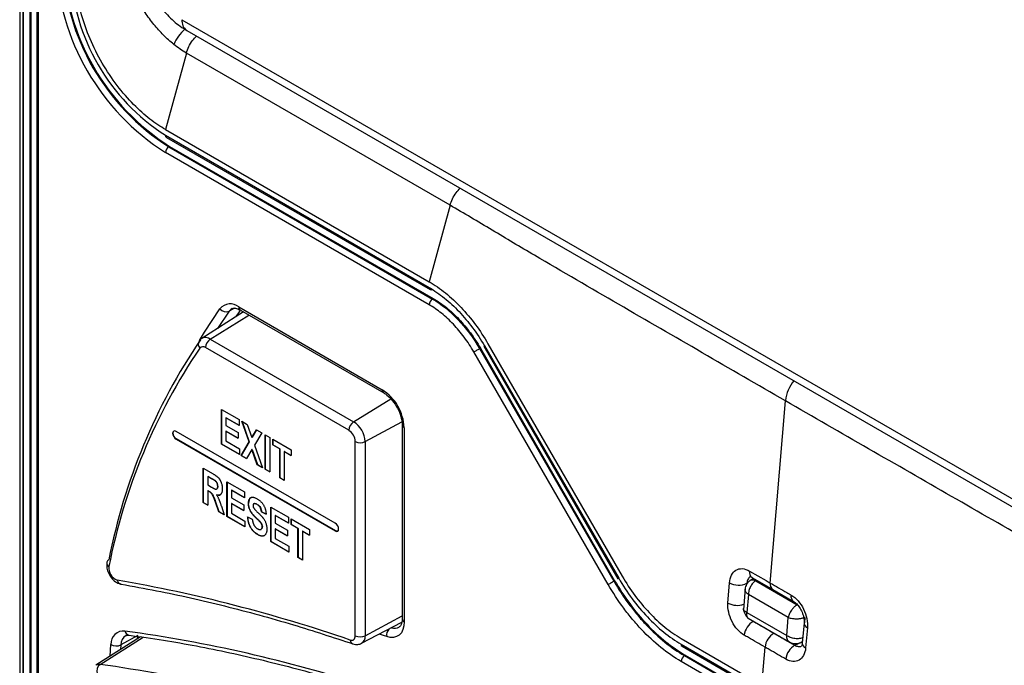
# Model space of a CAD drawing. Header units: millimetres. Extents: x 0 to 420, y 0 to 297.
# Tile 16 of 25: x 312 to 354, y 173 to 201. Entities that reach past the tile are written whole.
import ezdxf

# ---------------------------------------------------------------- set-up
doc = ezdxf.new("R2010")
doc.units = ezdxf.units.MM

msp = doc.modelspace()

# ---------------------------------------------------------------- linework, layer by layer
at = {"color": 7, "linetype": 'Continuous', "lineweight": 25}
for p, q in [((311.746, 262.725), (311.746, 154.5)), ((311.892, 262.521), (311.892, 154.296)), ((311.895, 154.294), (311.895, 262.52)), ((312.178, 262.52), (312.178, 154.294)), ((312.213, 262.54), (312.213, 154.315)), ((312.473, 262.234), (312.473, 154.009)), ((312.532, 262.152), (312.532, 153.927)), ((318.641, 200.949), (369.34, 171.68)), ((318.848, 200.491), (369.547, 171.222)), ((318.83, 199.528), (317.941, 196.278)), ((330.037, 193.058), (318.83, 199.528)), ((317.941, 196.278), (329.149, 189.808)), ((317.941, 196.033), (329.149, 189.563)), ((317.982, 195.942), (329.19, 189.472)), ((318.118, 195.564), (318.082, 195.543)), ((318.082, 195.543), (329.29, 189.073)), ((318.118, 195.564), (329.325, 189.094)), ((329.149, 188.828), (317.941, 195.298)), ((330.037, 193.058), (329.149, 189.808)), ((321.063, 188.734), (327.156, 185.216)), ((329.325, 189.094), (329.29, 189.073)), ((321.256, 188.521), (319.493, 187.4)), ((321.125, 188.597), (327.218, 185.079)), ((319.846, 187.371), (325.939, 183.853)), ((331.467, 187.064), (337.174, 177.179)), ((331.499, 187.083), (337.206, 177.198)), ((331.649, 187.169), (337.356, 177.284)), ((325.735, 183.49), (319.641, 187.008)), ((336.756, 176.938), (331.049, 186.823)), ((331.325, 186.983), (331.29, 186.962)), ((331.29, 186.962), (336.997, 177.077)), ((331.325, 186.983), (337.032, 177.098)), ((343.648, 176.999), (344.288, 184.751)), ((320.317, 184.377), (321.067, 183.944)), ((320.317, 182.907), (320.317, 184.377)), ((320.324, 184.373), (320.324, 182.912)), ((320.52, 184.023), (320.512, 184.019)), ((320.512, 184.019), (320.512, 183.699)), ((321.067, 183.699), (320.512, 184.019)), ((320.52, 184.023), (321.067, 183.707)), ((321.067, 183.944), (321.067, 183.699)), ((321.19, 183.873), (321.421, 183.74)), ((321.498, 182.997), (321.19, 183.873)), ((321.2, 183.867), (321.505, 183.001)), ((321.421, 183.74), (321.614, 183.191)), ((328, 183.725), (328, 175.469)), ((325.161, 179.54), (318.394, 183.446)), ((320.512, 183.699), (321.035, 183.397)), ((320.52, 183.458), (320.512, 183.454)), ((320.512, 183.454), (320.512, 183.039)), ((321.035, 183.152), (320.512, 183.454)), ((320.52, 183.458), (321.035, 183.161)), ((321.035, 183.397), (321.035, 183.152)), ((321.614, 183.191), (321.807, 183.517)), ((321.811, 183.515), (321.621, 183.195)), ((322.038, 183.383), (321.729, 182.864)), ((321.807, 183.517), (322.038, 183.383)), ((322.177, 181.834), (322.177, 183.303)), ((322.177, 183.303), (322.373, 183.19)), ((322.184, 183.299), (322.184, 181.838)), ((328.088, 183.602), (328.088, 175.346)), ((318.401, 183.124), (318.394, 183.119)), ((318.394, 183.119), (325.161, 179.213)), ((325.168, 179.217), (318.401, 183.124)), ((320.324, 182.912), (320.317, 182.907)), ((321.084, 182.465), (320.317, 182.907)), ((320.324, 182.912), (321.084, 182.473)), ((320.512, 183.039), (321.084, 182.71)), ((321.157, 182.422), (321.498, 182.997)), ((321.505, 183.001), (321.164, 182.426)), ((321.505, 183.001), (321.498, 182.997)), ((321.621, 183.195), (321.614, 183.191)), ((322.373, 183.19), (322.373, 181.721)), ((322.503, 183.115), (323.286, 182.663)), ((322.503, 182.87), (322.503, 183.115)), ((322.51, 182.874), (322.503, 182.87)), ((322.51, 183.111), (322.51, 182.874)), ((322.51, 182.874), (322.804, 182.705)), ((326.009, 174.758), (326.009, 183.015)), ((326.426, 183.01), (326.426, 174.754)), ((321.084, 182.71), (321.084, 182.465)), ((321.614, 182.669), (321.388, 182.289)), ((321.621, 182.673), (321.614, 182.669)), ((321.84, 182.028), (321.614, 182.669)), ((321.621, 182.673), (321.847, 182.032)), ((321.729, 182.864), (322.071, 181.895)), ((322.797, 182.7), (322.503, 182.87)), ((322.804, 182.705), (322.797, 182.7)), ((322.797, 181.476), (322.797, 182.7)), ((322.804, 182.705), (322.804, 181.48)), ((323, 182.591), (322.993, 182.587)), ((322.993, 182.587), (322.993, 181.363)), ((323.286, 182.418), (322.993, 182.587)), ((323, 182.591), (323.286, 182.426)), ((323.286, 182.663), (323.286, 182.418)), ((321.164, 182.426), (321.157, 182.422)), ((321.388, 182.289), (321.157, 182.422)), ((321.164, 182.426), (321.392, 182.295)), ((319.542, 181.885), (319.966, 181.64)), ((319.542, 180.415), (319.542, 181.885)), ((319.549, 181.881), (319.549, 180.419)), ((321.847, 182.032), (321.84, 182.028)), ((322.071, 181.895), (321.84, 182.028)), ((321.847, 182.032), (322.067, 181.905)), ((322.184, 181.838), (322.177, 181.834)), ((322.373, 181.721), (322.177, 181.834)), ((322.184, 181.838), (322.373, 181.729)), ((319.744, 181.531), (319.737, 181.527)), ((319.901, 181.433), (319.737, 181.527)), ((319.737, 181.527), (319.737, 181.169)), ((319.744, 181.531), (319.908, 181.437)), ((319.908, 181.437), (319.901, 181.433)), ((320.062, 181.343), (320.055, 181.339)), ((320.553, 181.301), (321.304, 180.868)), ((320.553, 179.831), (320.553, 181.301)), ((320.56, 181.297), (320.56, 179.835)), ((322.804, 181.48), (322.797, 181.476)), ((322.993, 181.363), (322.797, 181.476)), ((322.804, 181.48), (322.993, 181.371)), ((319.737, 181.169), (319.893, 181.079)), ((319.744, 180.928), (319.737, 180.924)), ((319.737, 180.924), (319.737, 180.302)), ((319.781, 180.899), (319.737, 180.924)), ((319.744, 180.928), (319.788, 180.903)), ((319.788, 180.903), (319.781, 180.899)), ((320.169, 181.111), (320.162, 181.107)), ((320.756, 180.947), (320.749, 180.943)), ((320.749, 180.943), (320.749, 180.623)), ((321.304, 180.623), (320.749, 180.943)), ((320.756, 180.947), (321.304, 180.631)), ((321.304, 180.868), (321.304, 180.623)), ((319.549, 180.419), (319.542, 180.415)), ((319.737, 180.302), (319.542, 180.415)), ((319.549, 180.419), (319.737, 180.31)), ((320.074, 180.444), (320.066, 180.439)), ((320.208, 180.031), (320.066, 180.439)), ((320.074, 180.444), (320.215, 180.035)), ((320.113, 180.752), (320.106, 180.748)), ((320.749, 180.623), (321.271, 180.321)), ((320.756, 180.382), (320.749, 180.378)), ((320.749, 180.378), (320.749, 179.963)), ((321.271, 180.076), (320.749, 180.378)), ((320.756, 180.382), (321.271, 180.085)), ((321.474, 180.39), (321.467, 180.386)), ((321.7, 180.366), (321.691, 180.361)), ((321.703, 180.368), (321.695, 180.363)), ((320.215, 180.035), (320.208, 180.031)), ((320.439, 179.897), (320.208, 180.031)), ((320.215, 180.035), (320.436, 179.907)), ((320.316, 180.259), (320.439, 179.897)), ((320.749, 179.963), (321.32, 179.634)), ((321.271, 180.321), (321.271, 180.076)), ((321.568, 180.043), (321.561, 180.039)), ((321.843, 180.339), (321.835, 180.335)), ((322.029, 180.024), (322.022, 180.02)), ((322.218, 179.926), (322.022, 180.02)), ((322.029, 180.024), (322.225, 179.93)), ((322.413, 180.227), (323.164, 179.794)), ((322.413, 178.757), (322.413, 180.227)), ((322.421, 180.223), (322.421, 178.762)), ((320.56, 179.835), (320.553, 179.831)), ((321.32, 179.389), (320.553, 179.831)), ((320.56, 179.835), (321.32, 179.397)), ((321.32, 179.634), (321.32, 179.389)), ((321.434, 179.813), (321.63, 179.718)), ((321.801, 179.765), (321.794, 179.76)), ((321.966, 179.605), (321.959, 179.601)), ((322.616, 179.873), (322.609, 179.869)), ((322.609, 179.869), (322.609, 179.549)), ((323.164, 179.549), (322.609, 179.869)), ((322.609, 179.549), (323.131, 179.247)), ((322.616, 179.873), (323.164, 179.557)), ((323.164, 179.794), (323.164, 179.549)), ((323.278, 179.728), (324.062, 179.276)), ((323.278, 179.483), (323.278, 179.728)), ((323.285, 179.724), (323.285, 179.487)), ((322.062, 179.398), (322.054, 179.394)), ((322.616, 179.308), (322.609, 179.304)), ((322.609, 179.304), (322.609, 178.889)), ((323.131, 179.002), (322.609, 179.304)), ((322.616, 179.308), (323.131, 179.011)), ((323.131, 179.247), (323.131, 179.002)), ((323.285, 179.487), (323.278, 179.483)), ((323.572, 179.313), (323.278, 179.483)), ((323.285, 179.487), (323.579, 179.318)), ((323.579, 179.318), (323.572, 179.313)), ((323.572, 178.089), (323.572, 179.313)), ((323.579, 179.318), (323.579, 178.093)), ((323.775, 179.204), (323.768, 179.2)), ((323.768, 179.2), (323.768, 177.976)), ((324.062, 179.031), (323.768, 179.2)), ((323.775, 179.204), (324.062, 179.039)), ((324.062, 179.276), (324.062, 179.031)), ((325.168, 179.217), (325.161, 179.213)), ((321.856, 179.069), (321.848, 179.065)), ((322.421, 178.762), (322.413, 178.757)), ((323.18, 178.315), (322.413, 178.757)), ((322.421, 178.762), (323.18, 178.323)), ((322.609, 178.889), (323.18, 178.56)), ((323.18, 178.56), (323.18, 178.315)), ((323.579, 178.093), (323.572, 178.089)), ((323.768, 177.976), (323.572, 178.089)), ((323.579, 178.093), (323.768, 177.984)), ((337.032, 177.098), (336.997, 177.077)), ((342.939, 177.196), (342.801, 177.114)), ((343.028, 177.095), (344.796, 176.075)), ((341.847, 176.144), (341.91, 177.006)), ((342.578, 176.773), (342.503, 175.864)), ((343.75, 176.728), (344.634, 176.218)), ((342.719, 176.504), (342.657, 175.742)), ((344.408, 175.529), (342.719, 176.504)), ((342.657, 175.742), (344.345, 174.768)), ((342.714, 175.497), (344.49, 174.472)), ((344.345, 174.768), (344.408, 175.529)), ((326.275, 174.434), (327.987, 175.328)), ((345.083, 175.299), (345.004, 174.445)), ((345.228, 175.091), (345.15, 174.237)), ((316.885, 174.709), (314.985, 173.501)), ((316.771, 174.77), (316.045, 174.366)), ((316.381, 174.784), (316.392, 174.782)), ((316.76, 174.63), (316.771, 174.77)), ((339.856, 174.645), (343.291, 172.662)), ((344.946, 174.47), (345.01, 174.506)), ((339.856, 174.4), (346.726, 170.434)), ((339.897, 174.309), (346.767, 170.343)), ((343.291, 172.662), (343.423, 174.27)), ((340.032, 173.931), (339.997, 173.91)), ((339.997, 173.91), (346.867, 169.944)), ((340.032, 173.931), (346.902, 169.965)), ((346.726, 169.699), (339.856, 173.665))]:
    msp.add_line(p, q, dxfattribs=at)
at = {"color": 8, "linetype": 'Continuous', "lineweight": 25}
for p, q in [((319.846, 187.371), (321.49, 188.386)), ((320.648, 188.554), (320.156, 187.821)), ((320.88, 188.681), (320.648, 188.554)), ((325.939, 183.853), (327.515, 184.826)), ((326.426, 183.01), (327.986, 183.85)), ((342.651, 176.987), (342.699, 177.021)), ((343.028, 177.095), (343.071, 177.12)), ((342.651, 176.987), (342.648, 176.953)), ((326.426, 174.754), (328, 175.601)), ((342.928, 175.37), (342.932, 175.371)), ((345.114, 175.533), (345.095, 175.304)), ((315.162, 173.536), (316.998, 174.692)), ((327.344, 174.722), (327.029, 174.828)), ((315.589, 173.885), (315.626, 174.39)), ((316.045, 174.366), (316.03, 174.166)), ((344.696, 174.349), (345.009, 174.492))]:
    msp.add_line(p, q, dxfattribs=at)
at = {"color": 8, "linetype": 'Continuous', "lineweight": 25, "flags": 128}
for points in [[(319.383, 187.311), (319.595, 187.66), (320.256, 188.662)], [(331.499, 187.083), (331.482, 187.073), (331.471, 187.067), (331.467, 187.064), (331.467, 187.064)], [(337.206, 177.198), (337.189, 177.188), (337.178, 177.182), (337.174, 177.179), (337.174, 177.179)]]:
    msp.add_lwpolyline(points, dxfattribs=at)
at = {"color": 7, "linetype": 'Continuous', "lineweight": 25, "flags": 128}
for points in [[(320.948, 188.325), (321.056, 188.489), (321.111, 188.572)], [(331.049, 186.823), (331.071, 186.836), (331.098, 186.851), (331.128, 186.869), (331.161, 186.888), (331.195, 186.907), (331.228, 186.927), (331.26, 186.945), (331.29, 186.962)], [(318.394, 183.446), (318.339, 183.465), (318.294, 183.456), (318.263, 183.421), (318.252, 183.364), (318.263, 183.296), (318.294, 183.225), (318.339, 183.163), (318.394, 183.119)], [(318.401, 183.124), (318.347, 183.167), (318.301, 183.229), (318.27, 183.3), (318.259, 183.368), (318.27, 183.425), (318.297, 183.458)], [(325.161, 179.213), (325.215, 179.194), (325.261, 179.203), (325.291, 179.238), (325.302, 179.295), (325.291, 179.363), (325.261, 179.434), (325.215, 179.496), (325.161, 179.54)], [(325.264, 179.205), (325.222, 179.198), (325.168, 179.217)], [(342.764, 177.509), (343.472, 177.101), (343.648, 176.999)], [(336.756, 176.938), (336.778, 176.951), (336.805, 176.966), (336.835, 176.984), (336.868, 177.003), (336.902, 177.022), (336.935, 177.042), (336.968, 177.06), (336.997, 177.077)], [(342.866, 177.238), (343.485, 176.881), (343.75, 176.728)], [(328.088, 175.346), (328.074, 175.171), (328.034, 175.016), (327.968, 174.887), (327.878, 174.787), (327.767, 174.719), (327.639, 174.685), (327.496, 174.686), (327.344, 174.722)], [(325.79, 174.574), (325.835, 174.564), (325.877, 174.564), (325.915, 174.574), (325.947, 174.594), (325.974, 174.623), (325.993, 174.661), (326.005, 174.707), (326.009, 174.758)]]:
    msp.add_lwpolyline(points, dxfattribs=at)
at = {"color": 7, "linetype": 'Continuous', "lineweight": 25}
for centre, radius, start, end in [((323.364, 203.818), 10.099, 182.4764, 237.5236), ((323.341, 203.805), 9.793, 182.4763, 237.5237), ((323.376, 203.825), 9.793, 182.4763, 237.5237), ((322.661, 203.413), 8.76, 182.6055, 237.3945), ((318.041, 196.023), 0.1, 174.2372, 234.4508), ((318.248, 195.284), 0.307, 122.6056, 177.3944), ((329.23, 189.557), 0.0944, 244.771, 297.3167), ((320.696, 188.285), 0.579, 50.7518, 139.467), ((329.456, 188.814), 0.307, 122.6056, 177.3944), ((320.52, 188.855), 0.327, 216.152, 293.0016), ((340.439, 173.101), 25.38, 145.8923, 168.9002), ((320.104, 186.986), 0.463, 123.8499, 177.305), ((340.291, 172.84), 25.227, 145.8923, 168.9002), ((319.533, 186.876), 0.171, 50.7517, 139.467), ((326.065, 183.51), 2.025, 2.6055, 57.3945), ((326.197, 183.468), 0.463, 123.8499, 177.305), ((325.37, 182.962), 1.057, 2.6055, 57.3946), ((325.413, 182.987), 0.596, 2.6055, 57.3946), ((326.222, 183.426), 0.463, 242.6993, 296.146), ((315.614, 177.844), 0.164, 119.5366, 166.7967), ((316.071, 177.632), 0.539, 173.1174, 250.9213), ((304.766, 113.43), 64.658, 71.02506, 80.08899), ((342.3, 177.742), 0.833, 242.1201, 294.9227), ((343.296, 174.704), 0.76, 118.9393, 174.3058), ((316.158, 174.427), 0.533, 83.334, 184.0348), ((308.066, 115.598), 59.916, 72.08649, 82.17907), ((326.222, 175.17), 0.463, 242.6993, 296.146), ((344.18, 174.194), 0.76, 118.921, 174.3017), ((315.856, 174.753), 0.431, 237.6463, 296.0535), ((345.063, 173.684), 0.76, 118.9026, 174.3019), ((340.163, 173.651), 0.307, 122.6054, 177.3945), ((315.379, 173.248), 0.36, 126.9686, 196.5658), ((307.059, 114.538), 59.551, 72.08652, 82.17901)]:
    msp.add_arc(centre, radius, start, end, dxfattribs=at)
at = {"color": 8, "linetype": 'Continuous', "lineweight": 25}
for centre, radius, start, end in [((319.131, 200.895), 0.493, 173.7313, 234.9565), ((320.184, 199.013), 2.09, 132.8278, 154.9342), ((329.248, 189.553), 0.1, 174.2372, 234.4508), ((321.206, 188.716), 0.144, 172.8183, 235.8696), ((320.94, 188.354), 0.354, 117.5556, 145.5693), ((319.575, 187.155), 0.241, 148.3899, 224.4948), ((319.645, 187.09), 0.345, 54.4166, 115.5578), ((345.883, 184.565), 1.606, 140.0886, 173.3451), ((327.299, 185.198), 0.144, 172.7936, 236.0807), ((328.151, 183.741), 0.152, 186.772, 245.476), ((315.645, 177.855), 0.192, 172.1313, 235.3913), ((343.031, 177.455), 0.272, 168.5481, 232.648), ((316.107, 177.159), 0.215, 189.6289, 256.378), ((343.915, 176.945), 0.272, 168.5488, 232.6738), ((344.789, 176.431), 0.264, 167.5079, 235.1663), ((342.243, 176.911), 0.863, 242.6771, 288.8792), ((328.144, 175.479), 0.144, 184.1267, 247.1934), ((316.439, 174.999), 0.223, 191.0048, 255.1555), ((327.753, 174.778), 0.413, 141.0376, 187.7731), ((327.677, 175.49), 0.416, 251.2884, 299.8799), ((345.316, 175.307), 0.234, 181.7663, 247.9263), ((316.509, 174.373), 0.464, 121.6624, 180.8517), ((325.979, 174.587), 0.189, 183.947, 247.1881), ((326.094, 174.715), 0.334, 302.7509, 6.6122), ((339.951, 174.388), 0.0959, 172.7457, 235.9426), ((345.245, 174.459), 0.241, 183.1842, 246.8956), ((315.119, 173.281), 0.258, 80.3656, 121.1513)]:
    msp.add_arc(centre, radius, start, end, dxfattribs=at)
at = {"color": 7, "linetype": 'Continuous', "lineweight": 25}
for points, knots in [([(318.291, 199.899), (318.142, 200.018), (317.997, 200.15), (317.716, 200.433), (317.581, 200.583), (317.32, 200.905), (317.194, 201.077), (316.962, 201.429), (316.854, 201.61), (316.656, 201.984), (316.566, 202.177), (316.41, 202.561), (316.343, 202.754), (316.18, 203.331), (316.123, 203.698), (316.123, 204.047)], [0, 0, 0, 0, 0.125, 0.125, 0.25, 0.25, 0.375, 0.375, 0.5, 0.5, 0.625, 0.625, 0.75, 0.75, 1, 1, 1, 1]), ([(316.795, 204.046), (316.8, 203.917), (316.813, 203.563), (316.947, 202.965), (317.221, 202.279), (317.605, 201.634), (318.082, 201.063), (318.512, 200.696), (318.778, 200.533), (318.848, 200.491)], [0, 0, 0, 0, 0.095762, 0.263458, 0.430878, 0.598257, 0.767139, 0.939332, 1, 1, 1, 1]), ([(344.288, 184.751), (343.109, 185.431), (341.932, 186.11), (339.572, 187.473), (338.386, 188.16), (336.011, 189.537), (334.821, 190.228), (333.325, 191.108), (333.025, 191.285), (332.424, 191.642), (332.123, 191.823), (331.223, 192.363), (330.627, 192.717), (330.037, 193.058)], [0, 0, 0, 0, 0.25, 0.25, 0.5, 0.5, 0.75, 0.75, 0.8125, 0.8125, 0.875, 0.875, 1, 1, 1, 1]), ([(329.149, 189.563), (329.367, 189.437), (329.584, 189.287), (330.013, 188.94), (330.221, 188.748), (330.62, 188.327), (330.813, 188.096), (331.175, 187.607), (331.344, 187.351), (331.499, 187.083)], [0, 0, 0, 0, 0.25, 0.25, 0.5, 0.5, 0.75, 0.75, 1, 1, 1, 1]), ([(331.049, 186.823), (330.923, 187.04), (330.787, 187.247), (330.493, 187.643), (330.338, 187.828), (330.016, 188.169), (329.847, 188.325), (329.501, 188.605), (329.326, 188.726), (329.149, 188.828)], [0, 0, 0, 0, 0.25, 0.25, 0.5, 0.5, 0.75, 0.75, 1, 1, 1, 1]), ([(329.29, 189.073), (329.66, 188.86), (330.032, 188.559), (330.711, 187.843), (331.027, 187.418), (331.29, 186.962)], [0, 0, 0, 0, 0.5, 0.5, 1, 1, 1, 1]), ([(320.78, 188.658), (320.806, 188.672), (320.856, 188.698), (321.012, 188.658), (321.104, 188.608), (321.125, 188.597)], [0, 0, 0, 0, 0.468875, 0.883326, 1, 1, 1, 1]), ([(319.5, 187.4), (319.494, 187.398), (319.439, 187.376), (319.403, 187.326), (319.37, 187.281)], [0, 0, 0, 0, 0.1028942, 1, 1, 1, 1]), ([(327.218, 185.079), (327.264, 185.05), (327.387, 184.97), (327.6, 184.757), (327.813, 184.438), (327.955, 184.091), (327.998, 183.851), (328, 183.744), (328, 183.725)], [0, 0, 0, 0, 0.1179659, 0.322526, 0.5374615, 0.7564774, 0.9564875, 1, 1, 1, 1]), ([(358.321, 176.729), (357.732, 177.07), (357.15, 177.395), (356.284, 177.876), (355.996, 178.035), (355.419, 178.357), (355.129, 178.521), (353.68, 179.341), (352.513, 180.011), (350.173, 181.355), (349.002, 182.03), (346.647, 183.388), (345.466, 184.07), (344.288, 184.751)], [0, 0, 0, 0, 0.125, 0.125, 0.1875, 0.1875, 0.25, 0.25, 0.5, 0.5, 0.75, 0.75, 1, 1, 1, 1]), ([(319.966, 181.64), (319.978, 181.633), (320.003, 181.618), (320.039, 181.596), (320.072, 181.573), (320.103, 181.552), (320.13, 181.53), (320.156, 181.509), (320.178, 181.488), (320.198, 181.468), (320.216, 181.447), (320.233, 181.424), (320.248, 181.4), (320.263, 181.375), (320.278, 181.348), (320.29, 181.32), (320.303, 181.291), (320.318, 181.25), (320.334, 181.197), (320.348, 181.134), (320.356, 181.07), (320.357, 181.028), (320.357, 181.007)], [0, 0, 0, 0, 0.062969, 0.121816, 0.176216, 0.226179, 0.272314, 0.314288, 0.352272, 0.386497, 0.418949, 0.451795, 0.485007, 0.518926, 0.553485, 0.589262, 0.626392, 0.665394, 0.745167, 0.826614, 0.911482, 1, 1, 1, 1]), ([(320.055, 181.339), (320.052, 181.341), (320.046, 181.346), (320.034, 181.353), (320.02, 181.362), (320.002, 181.373), (319.982, 181.386), (319.958, 181.4), (319.931, 181.416), (319.911, 181.427), (319.901, 181.433)], [0, 0, 0, 0, 0.051965, 0.125285, 0.218518, 0.333279, 0.469645, 0.625929, 0.802162, 1, 1, 1, 1]), ([(320.062, 181.343), (320.059, 181.345), (320.053, 181.35), (320.041, 181.357), (320.027, 181.366), (320.009, 181.377), (319.989, 181.39), (319.965, 181.404), (319.938, 181.42), (319.918, 181.431), (319.908, 181.437)], [0, 0, 0, 0, 0.051965, 0.125285, 0.218518, 0.333279, 0.469645, 0.625929, 0.802162, 1, 1, 1, 1]), ([(320.162, 181.107), (320.161, 181.119), (320.161, 181.141), (320.156, 181.174), (320.147, 181.207), (320.134, 181.238), (320.119, 181.267), (320.1, 181.294), (320.078, 181.319), (320.063, 181.332), (320.055, 181.339)], [0, 0, 0, 0, 0.147086, 0.28229, 0.406761, 0.525865, 0.642488, 0.756367, 0.875143, 1, 1, 1, 1]), ([(320.169, 181.111), (320.168, 181.123), (320.168, 181.145), (320.163, 181.178), (320.154, 181.211), (320.141, 181.242), (320.126, 181.271), (320.107, 181.298), (320.085, 181.323), (320.07, 181.336), (320.062, 181.343)], [0, 0, 0, 0, 0.147086, 0.28229, 0.406761, 0.525865, 0.642488, 0.756367, 0.875143, 1, 1, 1, 1]), ([(320.066, 180.439), (320.06, 180.457), (320.047, 180.49), (320.029, 180.538), (320.013, 180.58), (319.998, 180.618), (319.984, 180.651), (319.973, 180.679), (319.962, 180.702), (319.952, 180.725), (319.939, 180.75), (319.923, 180.777), (319.906, 180.8), (319.889, 180.821), (319.868, 180.84), (319.843, 180.86), (319.814, 180.879), (319.792, 180.892), (319.781, 180.899)], [0, 0, 0, 0, 0.0983789, 0.1876462, 0.2675736, 0.3387071, 0.40021, 0.4529456, 0.4964325, 0.5308755, 0.5877807, 0.6406354, 0.6892826, 0.735107, 0.7844888, 0.8447748, 0.9166383, 1, 1, 1, 1]), ([(319.788, 180.903), (319.822, 180.882), (319.858, 180.862), (319.922, 180.798), (319.948, 180.753), (320.008, 180.622), (320.04, 180.532), (320.074, 180.444)], [0, 0, 0, 0, 0.25, 0.25, 0.5, 0.5, 1, 1, 1, 1]), ([(319.893, 181.079), (319.905, 181.073), (319.927, 181.059), (319.96, 181.042), (319.989, 181.026), (320.014, 181.014), (320.036, 181.003), (320.054, 180.995), (320.069, 180.99), (320.084, 180.987), (320.099, 180.987), (320.115, 180.991), (320.129, 181), (320.141, 181.013), (320.15, 181.03), (320.157, 181.052), (320.161, 181.078), (320.161, 181.097), (320.162, 181.107)], [0, 0, 0, 0, 0.098532, 0.188002, 0.267015, 0.337065, 0.396724, 0.44752, 0.488224, 0.52049, 0.575179, 0.628713, 0.682593, 0.738809, 0.798506, 0.86062, 0.92794, 1, 1, 1, 1]), ([(320.357, 181.007), (320.357, 180.994), (320.357, 180.968), (320.354, 180.931), (320.349, 180.898), (320.342, 180.867), (320.333, 180.839), (320.322, 180.814), (320.31, 180.792), (320.295, 180.773), (320.278, 180.757), (320.259, 180.745), (320.239, 180.736), (320.216, 180.731), (320.191, 180.73), (320.165, 180.732), (320.136, 180.738), (320.116, 180.744), (320.106, 180.748)], [0, 0, 0, 0, 0.07335, 0.143148, 0.210861, 0.27612, 0.338705, 0.400373, 0.460166, 0.519712, 0.578155, 0.635749, 0.693463, 0.751188, 0.810306, 0.871185, 0.934094, 1, 1, 1, 1]), ([(320.113, 180.752), (320.157, 180.74), (320.238, 180.718), (320.286, 180.77), (320.308, 180.794)], [0, 0, 0, 0, 0.54137, 1, 1, 1, 1]), ([(320.169, 181.111), (320.168, 181.086), (320.166, 181.045), (320.148, 181.02), (320.141, 181.011)], [0, 0, 0, 0, 0.633668, 1, 1, 1, 1]), ([(320.106, 180.748), (320.116, 180.732), (320.136, 180.702), (320.163, 180.656), (320.187, 180.61), (320.205, 180.571), (320.219, 180.538), (320.23, 180.509), (320.242, 180.477), (320.256, 180.441), (320.269, 180.401), (320.284, 180.357), (320.3, 180.309), (320.311, 180.276), (320.316, 180.259)], [0, 0, 0, 0, 0.100886, 0.198653, 0.293871, 0.387548, 0.437274, 0.494797, 0.559951, 0.63276, 0.712639, 0.80081, 0.896688, 1, 1, 1, 1]), ([(321.467, 180.386), (321.468, 180.404), (321.469, 180.44), (321.477, 180.488), (321.491, 180.532), (321.509, 180.57), (321.533, 180.602), (321.562, 180.625), (321.597, 180.64), (321.635, 180.646), (321.679, 180.643), (321.727, 180.631), (321.778, 180.611), (321.815, 180.591), (321.833, 180.581)], [0, 0, 0, 0, 0.0829595, 0.1639211, 0.2449073, 0.3262353, 0.4071786, 0.4855638, 0.5635114, 0.6431797, 0.7255023, 0.8113091, 0.9023693, 1, 1, 1, 1]), ([(321.561, 180.039), (321.554, 180.054), (321.539, 180.082), (321.52, 180.126), (321.503, 180.17), (321.49, 180.213), (321.48, 180.257), (321.472, 180.3), (321.468, 180.344), (321.467, 180.372), (321.467, 180.386)], [0, 0, 0, 0, 0.1249293, 0.2474758, 0.3694228, 0.4914947, 0.614055, 0.7393534, 0.8673379, 1, 1, 1, 1]), ([(321.631, 180.634), (321.603, 180.631), (321.538, 180.625), (321.487, 180.527), (321.478, 180.436), (321.474, 180.39)], [0, 0, 0, 0, 0.275978, 0.637784, 1, 1, 1, 1]), ([(321.568, 180.043), (321.561, 180.058), (321.546, 180.086), (321.527, 180.13), (321.51, 180.174), (321.497, 180.218), (321.487, 180.261), (321.479, 180.305), (321.475, 180.348), (321.474, 180.376), (321.474, 180.39)], [0, 0, 0, 0, 0.1249293, 0.2474758, 0.3694228, 0.4914947, 0.614055, 0.7393534, 0.8673379, 1, 1, 1, 1]), ([(321.695, 180.363), (321.69, 180.361), (321.68, 180.355), (321.67, 180.339), (321.664, 180.319), (321.663, 180.302), (321.663, 180.293)], [0, 0, 0, 0, 0.244171, 0.484466, 0.733573, 1, 1, 1, 1]), ([(321.835, 180.335), (321.821, 180.342), (321.794, 180.357), (321.756, 180.369), (321.723, 180.372), (321.704, 180.366), (321.695, 180.363)], [0, 0, 0, 0, 0.2823198, 0.5379874, 0.7735284, 1, 1, 1, 1]), ([(321.843, 180.339), (321.828, 180.346), (321.801, 180.361), (321.763, 180.373), (321.73, 180.376), (321.712, 180.37), (321.703, 180.368)], [0, 0, 0, 0, 0.2823198, 0.5379874, 0.7735284, 1, 1, 1, 1]), ([(321.833, 180.581), (321.848, 180.572), (321.878, 180.554), (321.921, 180.524), (321.961, 180.492), (321.998, 180.457), (322.032, 180.421), (322.064, 180.382), (322.092, 180.342), (322.118, 180.299), (322.14, 180.256), (322.16, 180.211), (322.177, 180.165), (322.191, 180.119), (322.202, 180.071), (322.21, 180.023), (322.216, 179.974), (322.217, 179.942), (322.218, 179.926)], [0, 0, 0, 0, 0.075076, 0.145948, 0.21303, 0.276549, 0.337205, 0.395958, 0.453558, 0.510784, 0.567892, 0.625211, 0.683356, 0.74214, 0.802857, 0.86592, 0.931545, 1, 1, 1, 1]), ([(321.794, 179.76), (321.78, 179.773), (321.755, 179.797), (321.718, 179.835), (321.684, 179.871), (321.653, 179.907), (321.625, 179.941), (321.601, 179.974), (321.579, 180.007), (321.567, 180.029), (321.561, 180.039)], [0, 0, 0, 0, 0.1575852, 0.3047367, 0.4428705, 0.5709467, 0.6898271, 0.8010398, 0.9034696, 1, 1, 1, 1]), ([(321.801, 179.765), (321.788, 179.777), (321.762, 179.801), (321.725, 179.839), (321.691, 179.875), (321.66, 179.911), (321.633, 179.945), (321.608, 179.978), (321.587, 180.011), (321.574, 180.033), (321.568, 180.043)], [0, 0, 0, 0, 0.1575852, 0.3047367, 0.4428705, 0.5709467, 0.6898271, 0.8010398, 0.9034696, 1, 1, 1, 1]), ([(321.663, 180.293), (321.663, 180.285), (321.664, 180.268), (321.67, 180.241), (321.679, 180.215), (321.688, 180.197), (321.693, 180.188)], [0, 0, 0, 0, 0.2573786, 0.5027587, 0.7458292, 1, 1, 1, 1]), ([(321.693, 180.188), (321.697, 180.182), (321.705, 180.169), (321.72, 180.149), (321.738, 180.126), (321.76, 180.102), (321.785, 180.075), (321.813, 180.046), (321.845, 180.015), (321.88, 179.983), (321.915, 179.951), (321.948, 179.918), (321.979, 179.888), (322.008, 179.858), (322.034, 179.83), (322.058, 179.803), (322.08, 179.777), (322.105, 179.744), (322.133, 179.703), (322.163, 179.651), (322.189, 179.596), (322.211, 179.538), (322.229, 179.478), (322.242, 179.415), (322.249, 179.349), (322.25, 179.306), (322.25, 179.284)], [0, 0, 0, 0, 0.01821, 0.040031, 0.065693, 0.094921, 0.127823, 0.16458, 0.205521, 0.250584, 0.29624, 0.33904, 0.379208, 0.416591, 0.451404, 0.483402, 0.512916, 0.539902, 0.591192, 0.642658, 0.694628, 0.748718, 0.805254, 0.865505, 0.929936, 1, 1, 1, 1]), ([(322.022, 180.02), (322.021, 180.029), (322.018, 180.048), (322.014, 180.075), (322.008, 180.102), (322.002, 180.126), (321.994, 180.149), (321.986, 180.171), (321.976, 180.192), (321.962, 180.218), (321.941, 180.248), (321.91, 180.281), (321.875, 180.311), (321.849, 180.326), (321.835, 180.335)], [0, 0, 0, 0, 0.079942, 0.155209, 0.226458, 0.291583, 0.353512, 0.411978, 0.467183, 0.519876, 0.624315, 0.736494, 0.860416, 1, 1, 1, 1]), ([(321.843, 180.339), (321.867, 180.324), (321.891, 180.309), (321.937, 180.265), (321.959, 180.239), (321.993, 180.179), (322.004, 180.147), (322.02, 180.084), (322.025, 180.054), (322.029, 180.024)], [0, 0, 0, 0, 0.25, 0.25, 0.5, 0.5, 0.75, 0.75, 1, 1, 1, 1]), ([(321.848, 179.065), (321.833, 179.074), (321.803, 179.092), (321.76, 179.124), (321.719, 179.157), (321.681, 179.193), (321.645, 179.232), (321.612, 179.273), (321.583, 179.317), (321.556, 179.363), (321.531, 179.412), (321.51, 179.463), (321.49, 179.516), (321.474, 179.571), (321.46, 179.629), (321.449, 179.688), (321.44, 179.75), (321.436, 179.791), (321.434, 179.813)], [0, 0, 0, 0, 0.068047, 0.132396, 0.193845, 0.252294, 0.309128, 0.364728, 0.420181, 0.475436, 0.532054, 0.590089, 0.650418, 0.713415, 0.779466, 0.849167, 0.922418, 1, 1, 1, 1]), ([(321.856, 179.069), (321.84, 179.078), (321.81, 179.096), (321.767, 179.128), (321.726, 179.161), (321.688, 179.197), (321.652, 179.236), (321.62, 179.277), (321.59, 179.321), (321.563, 179.368), (321.538, 179.416), (321.517, 179.467), (321.497, 179.52), (321.481, 179.575), (321.467, 179.633), (321.456, 179.692), (321.447, 179.754), (321.443, 179.795), (321.441, 179.817)], [0, 0, 0, 0, 0.068047, 0.132396, 0.193845, 0.252294, 0.309128, 0.364728, 0.420181, 0.475436, 0.532054, 0.590089, 0.650418, 0.713415, 0.779466, 0.849167, 0.922418, 1, 1, 1, 1]), ([(321.63, 179.718), (321.632, 179.706), (321.635, 179.681), (321.641, 179.645), (321.649, 179.61), (321.657, 179.577), (321.667, 179.546), (321.678, 179.516), (321.69, 179.488), (321.703, 179.462), (321.718, 179.437), (321.734, 179.414), (321.751, 179.393), (321.769, 179.372), (321.788, 179.354), (321.809, 179.336), (321.831, 179.321), (321.846, 179.311), (321.854, 179.307)], [0, 0, 0, 0, 0.084199, 0.162947, 0.237006, 0.306841, 0.372548, 0.434799, 0.49373, 0.549736, 0.604078, 0.657925, 0.711339, 0.765527, 0.8209, 0.878329, 0.937649, 1, 1, 1, 1]), ([(321.959, 179.601), (321.956, 179.605), (321.948, 179.613), (321.934, 179.627), (321.918, 179.643), (321.899, 179.662), (321.877, 179.682), (321.852, 179.706), (321.824, 179.732), (321.804, 179.751), (321.794, 179.76)], [0, 0, 0, 0, 0.064931, 0.147297, 0.246786, 0.362911, 0.496613, 0.647428, 0.814463, 1, 1, 1, 1]), ([(321.801, 179.765), (321.815, 179.752), (321.829, 179.738), (321.843, 179.726), (321.856, 179.713), (321.87, 179.699), (321.884, 179.686), (321.912, 179.66), (321.94, 179.634), (321.966, 179.605)], [0, 0, 0, 0, 0.0000616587, 0.0000616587, 0.0000616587, 0.0001233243, 0.0001233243, 0.0001233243, 0.0002464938, 0.0002464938, 0.0002464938, 0.0002464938]), ([(322.054, 179.394), (322.054, 179.402), (322.054, 179.419), (322.05, 179.444), (322.043, 179.47), (322.033, 179.495), (322.02, 179.521), (322.004, 179.547), (321.983, 179.574), (321.967, 179.592), (321.959, 179.601)], [0, 0, 0, 0, 0.124528, 0.242411, 0.354367, 0.463752, 0.577046, 0.703483, 0.843028, 1, 1, 1, 1]), ([(322.062, 179.398), (322.061, 179.406), (322.061, 179.423), (322.057, 179.449), (322.05, 179.474), (322.04, 179.499), (322.028, 179.525), (322.011, 179.551), (321.99, 179.579), (321.974, 179.596), (321.966, 179.605)], [0, 0, 0, 0, 0.124528, 0.242411, 0.354367, 0.463752, 0.577046, 0.703483, 0.843028, 1, 1, 1, 1]), ([(322.25, 179.284), (322.25, 179.263), (322.249, 179.223), (322.239, 179.168), (322.224, 179.119), (322.207, 179.083), (322.19, 179.057), (322.176, 179.04), (322.161, 179.026), (322.145, 179.014), (322.127, 179.005), (322.108, 178.998), (322.088, 178.993), (322.067, 178.992), (322.044, 178.992), (322.02, 178.995), (321.995, 179.001), (321.968, 179.008), (321.94, 179.019), (321.911, 179.032), (321.88, 179.047), (321.859, 179.059), (321.848, 179.065)], [0, 0, 0, 0, 0.0844827, 0.1668235, 0.2494196, 0.3321669, 0.373325, 0.4136517, 0.4529328, 0.4913249, 0.5299537, 0.5682175, 0.6063208, 0.6451786, 0.6843424, 0.7249163, 0.7665828, 0.8096393, 0.8545444, 0.9010744, 0.9493786, 1, 1, 1, 1]), ([(321.854, 179.307), (321.862, 179.302), (321.877, 179.293), (321.9, 179.284), (321.921, 179.276), (321.941, 179.271), (321.959, 179.269), (321.975, 179.27), (321.99, 179.274), (322.008, 179.282), (322.026, 179.298), (322.043, 179.324), (322.053, 179.355), (322.054, 179.381), (322.054, 179.394)], [0, 0, 0, 0, 0.080774, 0.15604, 0.227874, 0.296167, 0.360238, 0.423383, 0.484239, 0.545006, 0.662862, 0.774639, 0.885668, 1, 1, 1, 1]), ([(322.062, 179.398), (322.059, 179.365), (322.056, 179.321), (322.028, 179.305), (322.021, 179.301)], [0, 0, 0, 0, 0.725178, 1, 1, 1, 1]), ([(321.856, 179.069), (321.918, 179.033), (322.003, 178.983), (322.068, 179.006), (322.086, 179.013)], [0, 0, 0, 0, 0.721892, 1, 1, 1, 1]), ([(315.455, 177.882), (315.447, 177.819), (315.432, 177.681), (315.493, 177.452), (315.623, 177.221), (315.806, 177.042), (315.962, 176.968), (316.045, 176.952), (316.056, 176.95)], [0, 0, 0, 0, 0.163267, 0.356145, 0.564503, 0.779159, 0.971491, 1, 1, 1, 1]), ([(341.91, 177.006), (341.92, 177.131), (341.949, 177.243), (342.044, 177.428), (342.11, 177.501), (342.268, 177.594), (342.361, 177.615), (342.556, 177.602), (342.661, 177.569), (342.764, 177.509)], [0, 0, 0, 0, 0.25, 0.25, 0.5, 0.5, 0.75, 0.75, 1, 1, 1, 1]), ([(336.997, 177.077), (337.095, 176.907), (337.199, 176.739), (337.413, 176.412), (337.525, 176.253), (337.756, 175.941), (337.876, 175.788), (338.121, 175.496), (338.246, 175.356), (338.627, 174.953), (338.891, 174.707), (339.439, 174.265), (339.718, 174.072), (339.997, 173.91)], [0, 0, 0, 0, 0.125, 0.125, 0.25, 0.25, 0.375, 0.375, 0.5, 0.5, 0.75, 0.75, 1, 1, 1, 1]), ([(337.206, 177.198), (337.38, 176.895), (337.57, 176.606), (337.98, 176.054), (338.197, 175.795), (338.646, 175.32), (338.882, 175.102), (339.365, 174.712), (339.609, 174.543), (339.856, 174.4)], [0, 0, 0, 0, 0.25, 0.25, 0.5, 0.5, 0.75, 0.75, 1, 1, 1, 1]), ([(342.807, 177.118), (342.774, 177.094), (342.71, 177.047), (342.641, 176.95), (342.591, 176.846), (342.58, 176.776), (342.575, 176.742)], [0, 0, 0, 0, 0.260445, 0.518856, 0.766945, 1, 1, 1, 1]), ([(343.028, 177.095), (343.007, 177.082), (342.986, 177.067), (342.945, 177.033), (342.925, 177.013), (342.868, 176.949), (342.834, 176.899), (342.778, 176.791), (342.755, 176.733), (342.726, 176.617), (342.718, 176.558), (342.719, 176.504)], [0, 0, 0, 0, 0.125, 0.125, 0.25, 0.25, 0.5, 0.5, 0.75, 0.75, 1, 1, 1, 1]), ([(342.79, 177.273), (342.786, 177.272), (342.779, 177.27), (342.826, 177.268), (342.865, 177.238), (342.866, 177.237)], [0, 0, 0, 0, 0.428348, 0.976761, 1, 1, 1, 1]), ([(316.056, 176.95), (316.558, 176.86), (318.013, 176.598), (320.452, 176.045), (323.235, 175.29), (325.064, 174.689), (325.905, 174.413)], [0, 0, 0, 0, 0.155588, 0.451586, 0.747565, 1, 1, 1, 1]), ([(339.856, 173.665), (339.567, 173.832), (339.281, 174.03), (338.715, 174.488), (338.441, 174.741), (338.047, 175.158), (337.918, 175.303), (337.665, 175.605), (337.54, 175.763), (337.182, 176.246), (336.96, 176.584), (336.756, 176.938)], [0, 0, 0, 0, 0.25, 0.25, 0.5, 0.5, 0.625, 0.625, 0.75, 0.75, 1, 1, 1, 1]), ([(343.648, 176.999), (343.884, 176.863), (344.12, 176.727), (344.355, 176.59), (344.414, 176.556), (344.473, 176.522), (344.532, 176.488)], [0, 0, 0, 0, 0.001, 0.001, 0.001, 0.001249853, 0.001249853, 0.001249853, 0.001249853]), ([(344.532, 176.488), (344.635, 176.429), (344.736, 176.344), (344.916, 176.14), (344.996, 176.019), (345.125, 175.761), (345.173, 175.622), (345.231, 175.348), (345.24, 175.215), (345.228, 175.091)], [0, 0, 0, 0, 0.25, 0.25, 0.5, 0.5, 0.75, 0.75, 1, 1, 1, 1]), ([(344.636, 176.213), (344.651, 176.205), (344.696, 176.182), (344.804, 176.081), (344.925, 175.916), (345.026, 175.707), (345.081, 175.494), (345.09, 175.349), (345.082, 175.303), (345.082, 175.3)], [0, 0, 0, 0, 0.078622, 0.246333, 0.420425, 0.60699, 0.797988, 0.983823, 1, 1, 1, 1]), ([(342.539, 174.78), (342.438, 174.838), (342.341, 174.919), (342.164, 175.119), (342.084, 175.236), (341.893, 175.613), (341.829, 175.9), (341.847, 176.144)], [0, 0, 0, 0, 0.25, 0.25, 0.5, 0.5, 1, 1, 1, 1]), ([(342.507, 175.91), (342.507, 175.891), (342.507, 175.855), (342.528, 175.775), (342.57, 175.674), (342.629, 175.583), (342.679, 175.524), (342.705, 175.506), (342.716, 175.498)], [0, 0, 0, 0, 0.124422, 0.252271, 0.517308, 0.782417, 0.90959, 1, 1, 1, 1]), ([(344.796, 176.075), (344.779, 176.065), (344.746, 176.044), (344.694, 176.003), (344.643, 175.956), (344.594, 175.901), (344.543, 175.835), (344.49, 175.752), (344.437, 175.645), (344.418, 175.57), (344.408, 175.529)], [0, 0, 0, 0, 0.0947555, 0.1920627, 0.2919431, 0.3944164, 0.4995009, 0.6306332, 0.7974994, 1, 1, 1, 1]), ([(328, 175.469), (327.998, 175.421), (327.991, 175.293), (327.937, 175.169), (327.898, 175.145), (327.881, 175.134)], [0, 0, 0, 0, 0.246495, 0.658958, 1, 1, 1, 1]), ([(345.114, 175.533), (345.099, 175.526), (345.068, 175.513), (345.015, 175.497), (344.957, 175.484), (344.895, 175.473), (344.829, 175.467), (344.75, 175.464), (344.65, 175.468), (344.524, 175.486), (344.449, 175.513), (344.408, 175.529)], [0, 0, 0, 0, 0.079328, 0.160211, 0.242666, 0.326707, 0.412347, 0.499599, 0.630875, 0.797713, 1, 1, 1, 1]), ([(316.266, 174.759), (316.276, 174.767), (316.301, 174.788), (316.358, 174.784), (316.392, 174.782)], [0, 0, 0, 0, 0.411555, 1, 1, 1, 1]), ([(316.392, 174.782), (316.879, 174.713), (318.293, 174.512), (320.666, 174.06), (323.469, 173.388), (325.461, 172.813), (326.497, 172.484), (326.616, 172.446)], [0, 0, 0, 0, 0.146136, 0.42421, 0.702261, 0.965599, 1, 1, 1, 1]), ([(343.423, 174.27), (343.188, 174.406), (342.952, 174.542), (342.716, 174.678), (342.657, 174.712), (342.598, 174.746), (342.539, 174.78)], [0, 0, 0, 0, 0.001, 0.001, 0.001, 0.001249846, 0.001249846, 0.001249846, 0.001249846]), ([(345.043, 174.676), (344.997, 174.655), (344.941, 174.641), (344.822, 174.627), (344.757, 174.628), (344.628, 174.645), (344.564, 174.661), (344.474, 174.695), (344.446, 174.708), (344.392, 174.736), (344.367, 174.751), (344.345, 174.768)], [0, 0, 0, 0, 0.25, 0.25, 0.5, 0.5, 0.75, 0.75, 0.875, 0.875, 1, 1, 1, 1]), ([(325.905, 174.413), (325.976, 174.396), (326.102, 174.366), (326.222, 174.414), (326.274, 174.435)], [0, 0, 0, 0, 0.562755, 1, 1, 1, 1]), ([(344.307, 173.76), (344.071, 173.896), (343.836, 174.032), (343.6, 174.168), (343.541, 174.202), (343.482, 174.236), (343.423, 174.27)], [0, 0, 0, 0, 0.001, 0.001, 0.001, 0.001249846, 0.001249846, 0.001249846, 0.001249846]), ([(345.15, 174.237), (345.128, 173.995), (345.025, 173.805), (344.792, 173.673), (344.702, 173.654), (344.509, 173.668), (344.408, 173.701), (344.307, 173.76)], [0, 0, 0, 0, 0.5, 0.5, 0.75, 0.75, 1, 1, 1, 1]), ([(344.477, 174.479), (344.512, 174.463), (344.582, 174.431), (344.706, 174.418), (344.834, 174.423), (344.913, 174.457), (344.952, 174.473)], [0, 0, 0, 0, 0.233688, 0.484675, 0.745364, 1, 1, 1, 1]), ([(345.001, 174.45), (345, 174.429), (344.996, 174.36), (344.969, 174.313), (344.969, 174.314), (344.97, 174.314)], [0, 0, 0, 0, 0.210366, 0.698775, 1, 1, 1, 1])]:
    msp.add_open_spline(points, degree=3, knots=knots, dxfattribs=at)
for points in [[(317.941, 196.278), (317.731, 196.399), (317.291, 196.693), (316.588, 197.314), (315.882, 198.124), (315.234, 199.092), (314.71, 200.139), (314.352, 201.169), (314.158, 202.106), (314.123, 202.645), (314.123, 202.892)], [(318.83, 199.528), (318.649, 199.632), (318.469, 199.756), (318.291, 199.899)], [(329.149, 189.808), (329.381, 189.674), (329.846, 189.352), (330.515, 188.73), (331.13, 187.995), (331.486, 187.45), (331.649, 187.169)], [(329.325, 189.094), (329.511, 188.987), (329.883, 188.728), (330.419, 188.232), (330.91, 187.643), (331.195, 187.207), (331.325, 186.983)], [(337.032, 177.098), (337.228, 176.759), (337.657, 176.106), (338.397, 175.218), (339.202, 174.473), (339.756, 174.09), (340.032, 173.931)], [(337.356, 177.284), (337.518, 177.004), (337.876, 176.457), (338.493, 175.719), (339.164, 175.097), (339.626, 174.778), (339.856, 174.645)], [(342.928, 175.37), (343.223, 175.2), (343.517, 175.03), (343.812, 174.86)], [(343.812, 174.86), (344.107, 174.69), (344.401, 174.519), (344.696, 174.349)]]:
    msp.add_open_spline(points, degree=3, dxfattribs=at)
at = {"color": 8, "linetype": 'Continuous', "lineweight": 25}
for points, knots in [([(318.83, 199.528), (318.861, 199.62), (318.923, 199.804), (319.076, 200.061), (319.199, 200.193), (319.257, 200.254)], [0, 0, 0, 0, 0.34732, 0.694639, 1, 1, 1, 1]), ([(330.037, 193.058), (330.068, 193.15), (330.13, 193.334), (330.283, 193.591), (330.407, 193.723), (330.465, 193.784)], [0, 0, 0, 0, 0.34732, 0.694639, 1, 1, 1, 1]), ([(342.797, 177.278), (342.794, 177.276), (342.75, 177.255), (342.69, 177.158), (342.664, 177.044), (342.651, 176.987)], [0, 0, 0, 0, 0.034164, 0.517192, 1, 1, 1, 1]), ([(342.807, 177.117), (342.807, 177.118), (342.83, 177.144), (342.908, 177.147), (342.988, 177.112), (343.028, 177.095)], [0, 0, 0, 0, 0.0080691, 0.5040407, 1, 1, 1, 1]), ([(342.719, 176.504), (342.692, 176.525), (342.643, 176.564), (342.591, 176.641), (342.569, 176.701), (342.576, 176.737), (342.577, 176.742)], [0, 0, 0, 0, 0.2919065, 0.5462105, 0.9405121, 1, 1, 1, 1]), ([(342.657, 175.742), (342.63, 175.755), (342.579, 175.781), (342.525, 175.834), (342.502, 175.878), (342.508, 175.906), (342.509, 175.909)], [0, 0, 0, 0, 0.2921289, 0.5465984, 0.941059, 1, 1, 1, 1]), ([(342.728, 175.491), (342.725, 175.492), (342.69, 175.506), (342.66, 175.562), (342.645, 175.651), (342.653, 175.712), (342.657, 175.742)], [0, 0, 0, 0, 0.04816, 0.476705, 0.738555, 1, 1, 1, 1]), ([(344.478, 174.481), (344.473, 174.483), (344.432, 174.501), (344.387, 174.566), (344.351, 174.666), (344.347, 174.734), (344.345, 174.768)], [0, 0, 0, 0, 0.0620161, 0.4800124, 0.7392097, 1, 1, 1, 1]), ([(345.013, 174.544), (344.998, 174.512), (344.983, 174.479), (344.952, 174.474), (344.951, 174.474)], [0, 0, 0, 0, 0.981832, 1, 1, 1, 1]), ([(344.696, 174.349), (344.742, 174.329), (344.835, 174.29), (344.936, 174.289), (344.976, 174.317), (344.979, 174.319)], [0, 0, 0, 0, 0.479158, 0.959947, 1, 1, 1, 1])]:
    msp.add_open_spline(points, degree=3, knots=knots, dxfattribs=at)

doc.saveas('drawing.dxf')
